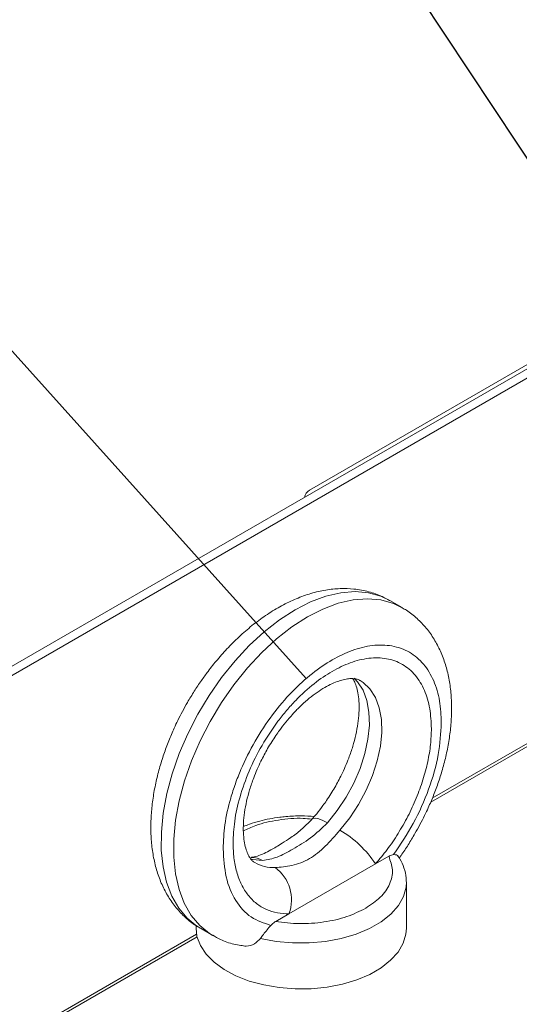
# Model space of a CAD drawing. Header units: inches. Extents: x -14936 to 8431, y -4781 to -2980.
# Tile 14 of 26: x -10113 to -10056, y -4018 to -3907. Entities that reach past the tile are written whole.
import ezdxf

# ---------------------------------------------------------------- set-up
doc = ezdxf.new("R2010")
doc.units = ezdxf.units.IN
doc.header["$MEASUREMENT"] = 0
doc.layers.add('尺寸线', color=7, linetype='Continuous')

msp = doc.modelspace()

# ---------------------------------------------------------------- linework, layer by layer
at = {"color": 7, "linetype": 'Continuous', "lineweight": 15}
for p, q in [((-10053.3189, -3945.0603), (-10249.889, -4058.5098)), ((-10080.0137, -3959.9741), (-10053.7601, -3944.8057)), ((-10017.4927, -3967.0413), (-10066.3319, -3995.2286)), ((-10017.7728, -3966.8797), (-10066.1492, -3994.7999)), ((-10069.5607, -3973.2566), (-10070.9608, -3972.4486)), ((-10072.5675, -4002.2177), (-10071.0659, -4001.3511)), ((-10072.5675, -4002.2177), (-10082.3319, -4007.8532)), ((-10069.0699, -4009.4832), (-10069.0699, -4004.3089)), ((-10083.8335, -4008.7198), (-10082.3319, -4007.8532)), ((-10092.8299, -4009.1871), (-10092.8299, -4009.4832)), ((-10092.3391, -4009.49), (-10090.939, -4010.2981)), ((-10092.7711, -4010.1646), (-10212.5566, -4079.2982)), ((-10092.7105, -4010.4528), (-10212.2766, -4079.4598))]:
    msp.add_line(p, q, dxfattribs=at)
at = {"color": 8, "linetype": 'Continuous', "lineweight": 15}
msp.add_line((-10248.305, -4058.6662), (-10052.3884, -3945.5939), dxfattribs=at)
at = {"color": 8, "linetype": 'Continuous', "lineweight": 15, "flags": 128}
for points in [[(-10092.3391, -4009.49), (-10092.6948, -4009.2706), (-10093.817, -4008.3599), (-10094.7753, -4007.215), (-10095.5568, -4005.8512), (-10096.1509, -4004.2869), (-10096.5497, -4002.5432), (-10096.7478, -4000.6436), (-10096.7425, -3998.6137), (-10096.5338, -3996.4808), (-10096.1247, -3994.2737), (-10095.5206, -3992.022), (-10094.7296, -3989.7562), (-10093.7624, -3987.5067), (-10092.6321, -3985.3038), (-10091.3538, -3983.1773), (-10089.9447, -3981.1557), (-10088.424, -3979.2663), (-10086.812, -3977.5346), (-10085.1304, -3975.9839), (-10083.402, -3974.635), (-10081.6499, -3973.5062), (-10079.8979, -3972.6127), (-10078.1694, -3971.9664), (-10076.4879, -3971.5761), (-10074.8758, -3971.4471), (-10073.3551, -3971.581), (-10071.9461, -3971.9762), (-10070.9608, -3972.4486)], [(-10090.9541, -4010.2893), (-10091.2947, -4010.0786), (-10092.4169, -4009.168), (-10093.3752, -4008.023), (-10094.1567, -4006.6592), (-10094.7508, -4005.0949), (-10095.1496, -4003.3513), (-10095.3477, -4001.4517), (-10095.3424, -3999.4217), (-10095.1338, -3997.2888), (-10094.7246, -3995.0817), (-10094.1205, -3992.83), (-10093.3295, -3990.5642), (-10092.3623, -3988.3147), (-10091.232, -3986.1118), (-10089.9537, -3983.9853), (-10088.5447, -3981.9637), (-10087.0239, -3980.0744), (-10085.4119, -3978.3427), (-10083.7303, -3976.7919), (-10082.0019, -3975.4431), (-10080.2498, -3974.3143), (-10078.4978, -3973.4207), (-10076.7693, -3972.7744), (-10075.0878, -3972.3842), (-10073.4758, -3972.2551), (-10071.955, -3972.3891), (-10070.546, -3972.7842), (-10069.5466, -3973.2648)], [(-10077.9882, -3997.5875), (-10076.8736, -3996.1936), (-10075.8717, -3994.6765), (-10075.0061, -3993.0718), (-10074.2972, -3991.4176), (-10073.7618, -3989.7528), (-10073.4124, -3988.1167), (-10073.2574, -3986.5479), (-10073.3004, -3985.0834), (-10073.5404, -3983.7578), (-10073.9717, -3982.6023), (-10074.5841, -3981.6442), (-10074.9832, -3981.219)], [(-10074.3132, -3981.487), (-10073.9632, -3981.7141), (-10073.1841, -3982.4522), (-10072.5716, -3983.4103), (-10072.1403, -3984.5659), (-10071.9004, -3985.8915), (-10071.8574, -3987.356), (-10072.0124, -3988.9248), (-10072.3617, -3990.5609), (-10072.8971, -3992.2257), (-10073.606, -3993.8799), (-10074.4716, -3995.4845), (-10075.4736, -3997.0017), (-10076.5882, -3998.3956)], [(-10079.7385, -3997.1753), (-10079.6108, -3997.0909), (-10079.3382, -3997.0615), (-10078.9669, -3997.137), (-10078.5111, -3997.3146), (-10077.9882, -3997.5875)], [(-10086.6379, -4001.6544), (-10086.4262, -4001.7068), (-10085.3116, -4001.8141)], [(-10069.0705, -4004.2356), (-10069.1034, -4004.8241), (-10069.391, -4005.8923), (-10069.9658, -4006.9211), (-10070.8136, -4007.8849), (-10071.9134, -4008.7599), (-10073.2378, -4009.5243), (-10074.7538, -4010.159), (-10076.4239, -4010.6483), (-10078.2064, -4010.9801), (-10080.0572, -4011.146), (-10081.9301, -4011.142), (-10083.7787, -4010.9682), (-10085.557, -4010.6288)]]:
    msp.add_lwpolyline(points, dxfattribs=at)
at = {"color": 7, "linetype": 'Continuous', "lineweight": 15, "flags": 128}
msp.add_lwpolyline([(-10092.8299, -4009.4832), (-10092.7232, -4010.3998), (-10092.3428, -4011.4263), (-10091.6953, -4012.4073), (-10090.796, -4013.3197), (-10089.6659, -4014.1422), (-10088.3315, -4014.8555), (-10086.824, -4015.4428), (-10085.1789, -4015.8905), (-10083.4347, -4016.188), (-10081.6322, -4016.3283), (-10079.8137, -4016.3082), (-10078.0219, -4016.1281), (-10076.2987, -4015.7923), (-10074.6845, -4015.3086), (-10073.2171, -4014.6883), (-10071.931, -4013.9461), (-10070.8563, -4013.0992), (-10070.0182, -4012.1676), (-10069.4363, -4011.173), (-10069.1243, -4010.1389), (-10069.0699, -4009.4832)], dxfattribs=at)
at = {"color": 7, "linetype": 'Continuous', "lineweight": 15}
for centre, radius, start, end in [((-10079.2962, -3961.0947), 1.3306, 122.63085, 167.300109), ((-10082.6583, -4008.8068), 12.0516, 33.143734, 59.75648), ((-10086.5297, -4006.2668), 4.4876, 339.297812, 54.307351)]:
    msp.add_arc(centre, radius, start, end, dxfattribs=at)
at = {"color": 8, "linetype": 'Continuous', "lineweight": 15}
for centre, radius, start, end in [((-10086.569, -4003.9352), 2.4658, 59.339157, 90.393572), ((-10084.0741, -3998.3454), 4.2799, 240.462832, 272.177774)]:
    msp.add_arc(centre, radius, start, end, dxfattribs=at)
at = {"color": 7, "linetype": 'Continuous', "lineweight": 15}
for points, knots in [([(-10070.9558, -3972.484), (-10071.2421, -3972.3165), (-10071.9895, -3971.8791), (-10073.3501, -3971.4226), (-10074.9427, -3971.1234), (-10076.5746, -3971.0746), (-10078.2018, -3971.2433), (-10079.8591, -3971.6299), (-10081.5226, -3972.2264), (-10083.1687, -3973.0193), (-10084.7754, -3973.9894), (-10086.3239, -3975.1147), (-10087.7953, -3976.3684), (-10089.1629, -3977.711), (-10090.3869, -3979.077), (-10091.3958, -3980.3389), (-10092.2625, -3981.5319), (-10093.0437, -3982.697), (-10093.5427, -3983.5372), (-10093.794, -3983.9604)], [0, 0, 0, 0, 0.04013873, 0.10477899, 0.17237613, 0.23498292, 0.29918945, 0.36478365, 0.43124285, 0.49794059, 0.56432074, 0.62992341, 0.69444134, 0.75723781, 0.81657044, 0.86964775, 0.90942955, 0.95438131, 1, 1, 1, 1]), ([(-10068.1057, -3998.7862), (-10067.7296, -3998.1055), (-10067.1996, -3997.1463), (-10066.5144, -3995.6862), (-10065.9749, -3994.4232), (-10065.4141, -3992.9058), (-10064.9182, -3991.31), (-10064.5053, -3989.6452), (-10064.1961, -3987.945), (-10064.0056, -3986.2329), (-10063.9461, -3984.5293), (-10064.0277, -3982.8534), (-10064.2595, -3981.2239), (-10064.6487, -3979.6603), (-10065.2004, -3978.1819), (-10065.9179, -3976.8099), (-10066.799, -3975.5594), (-10067.8523, -3974.4673), (-10068.7804, -3973.7004), (-10069.3921, -3973.3783), (-10069.5557, -3973.2921)], [0, 0, 0, 0, 0.07217193, 0.10169015, 0.15052006, 0.20102286, 0.25501223, 0.31114317, 0.36891128, 0.42792836, 0.48793005, 0.548709, 0.61000263, 0.6715329, 0.73302227, 0.7942625, 0.85523027, 0.91616594, 0.97757798, 1, 1, 1, 1]), ([(-10089.7703, -4000.5042), (-10089.7305, -3999.6135), (-10089.6486, -3997.7786), (-10089.08, -3995.2595), (-10088.4087, -3993.1617), (-10087.5616, -3990.9994), (-10086.2237, -3988.3238), (-10084.2534, -3985.3386), (-10082.0453, -3982.743), (-10079.7491, -3980.6553), (-10077.4496, -3979.0847), (-10075.1505, -3978.0011), (-10073.2534, -3977.5366), (-10071.7724, -3977.4608), (-10070.3234, -3977.6019), (-10068.6757, -3978.1965), (-10067.0736, -3979.5472), (-10065.9368, -3981.4413), (-10065.2514, -3983.6977), (-10065.169, -3985.4379), (-10065.129, -3986.2826)], [0, 0, 0, 0, 0.05824833, 0.11998573, 0.15218304, 0.18437251, 0.25004124, 0.31570999, 0.38001415, 0.44175159, 0.5, 0.55824841, 0.61998586, 0.65218299, 0.68437258, 0.75004132, 0.81571006, 0.88001427, 0.94175167, 1, 1, 1, 1]), ([(-10088.6502, -3999.8578), (-10088.6139, -3999.0479), (-10088.5391, -3997.3795), (-10087.9159, -3994.609), (-10086.8825, -3991.6942), (-10085.426, -3988.785), (-10083.9281, -3986.5155), (-10082.6108, -3984.8667), (-10081.2645, -3983.3815), (-10079.5398, -3981.8131), (-10077.4497, -3980.3855), (-10075.3593, -3979.4005), (-10073.2718, -3978.8888), (-10071.2645, -3978.9313), (-10069.4733, -3979.5775), (-10068.257, -3980.606), (-10067.4869, -3981.6828), (-10066.8767, -3982.8855), (-10066.3598, -3984.579), (-10066.2853, -3986.1611), (-10066.2491, -3986.9291)], [0, 0, 0, 0, 0.05824836, 0.11998589, 0.18428998, 0.24995871, 0.3156275, 0.34781665, 0.38001416, 0.44175159, 0.5, 0.55824842, 0.61998586, 0.68428994, 0.74995873, 0.81562746, 0.84781664, 0.88001411, 0.94175164, 1, 1, 1, 1]), ([(-10084.7422, -3989.1846), (-10084.4393, -3988.6838), (-10084.0126, -3987.9782), (-10083.3164, -3986.9953), (-10082.6983, -3986.1902), (-10081.9335, -3985.2999), (-10081.1139, -3984.4512), (-10080.2512, -3983.6663), (-10079.373, -3982.9743), (-10078.504, -3982.3933), (-10077.6682, -3981.9337), (-10076.8883, -3981.5986), (-10076.185, -3981.3841), (-10075.5759, -3981.2803), (-10075.0712, -3981.2676), (-10074.6705, -3981.3352), (-10074.4465, -3981.3986), (-10074.337, -3981.482), (-10074.3144, -3981.4992)], [0, 0, 0, 0, 0.08434332, 0.11883911, 0.17565841, 0.2340446, 0.29589624, 0.35944721, 0.42393597, 0.48879759, 0.55372477, 0.6186749, 0.68394677, 0.75017446, 0.81873145, 0.8924777, 0.97776872, 1, 1, 1, 1]), ([(-10075.1298, -3981.2805), (-10075.0552, -3981.4037), (-10074.8967, -3981.6655), (-10074.6712, -3982.2862), (-10074.4944, -3983.0896), (-10074.4012, -3984.0518), (-10074.4095, -3985.1454), (-10074.5299, -3986.344), (-10074.7645, -3987.6093), (-10075.111, -3988.9186), (-10075.5227, -3990.1276), (-10075.962, -3991.2051), (-10076.4717, -3992.3187), (-10076.8968, -3993.0893), (-10077.1576, -3993.562)], [0, 0, 0, 0, 0.07909119, 0.16809112, 0.25612272, 0.34393623, 0.43200903, 0.5203485, 0.60833842, 0.69436436, 0.78164784, 0.8447991, 0.90480193, 1, 1, 1, 1]), ([(-10093.794, -3983.9604), (-10094.1701, -3984.6412), (-10094.7001, -3985.6003), (-10095.3853, -3987.0604), (-10095.9249, -3988.3234), (-10096.4856, -3989.8408), (-10096.9815, -3991.4367), (-10097.3945, -3993.1015), (-10097.7036, -3994.8016), (-10097.8941, -3996.5138), (-10097.9537, -3998.2173), (-10097.872, -3999.8932), (-10097.6402, -4001.5227), (-10097.251, -4003.0864), (-10096.6994, -4004.5648), (-10095.9819, -4005.9367), (-10095.1007, -4007.1872), (-10094.0474, -4008.2793), (-10093.1201, -4009.0457), (-10092.5091, -4009.3676), (-10092.3463, -4009.4533)], [0, 0, 0, 0, 0.07217926, 0.10170053, 0.15053549, 0.20104366, 0.25503842, 0.31117535, 0.36894945, 0.42797264, 0.4879803, 0.54876577, 0.61006574, 0.67160238, 0.73309817, 0.79434456, 0.8553188, 0.91626046, 0.97767903, 1, 1, 1, 1]), ([(-10065.129, -3986.2826), (-10065.1973, -3987.4599), (-10065.3358, -3989.8501), (-10066.4631, -3993.7694), (-10068.1698, -3997.6688), (-10069.7462, -4000.0098), (-10070.5227, -4001.1628)], [0, 0, 0, 0, 0.24625962, 0.50000013, 0.75374059, 1, 1, 1, 1]), ([(-10066.2491, -3986.9291), (-10066.2689, -3987.5232), (-10066.309, -3988.7293), (-10066.6379, -3990.6813), (-10067.1727, -3992.7177), (-10067.9269, -3994.7908), (-10068.8745, -3996.8355), (-10069.9878, -3998.787), (-10071.2176, -4000.6068), (-10072.122, -4001.6861), (-10072.5675, -4002.2177)], [0, 0, 0, 0, 0.12070091, 0.24501282, 0.37185466, 0.4999999, 0.62814551, 0.75498731, 0.87929917, 1, 1, 1, 1]), ([(-10086.1843, -4002.0562), (-10086.2802, -4001.9979), (-10086.4562, -4001.8908), (-10086.7269, -4001.5659), (-10086.9921, -4001.1024), (-10087.2284, -4000.4631), (-10087.4054, -3999.6564), (-10087.4985, -3998.6951), (-10087.4903, -3997.6012), (-10087.3698, -3996.4026), (-10087.1352, -3995.1374), (-10086.7887, -3993.828), (-10086.377, -3992.6191), (-10085.9377, -3991.5416), (-10085.4281, -3990.4279), (-10085.0029, -3989.6573), (-10084.7422, -3989.1846)], [0, 0, 0, 0, 0.09386046, 0.17240659, 0.24763265, 0.32034436, 0.39226471, 0.46400687, 0.53596076, 0.60813272, 0.68001874, 0.750301, 0.82161015, 0.87320369, 0.92222499, 1, 1, 1, 1]), ([(-10077.1576, -3993.562), (-10077.4603, -3994.063), (-10077.8869, -3994.7689), (-10078.5837, -3995.7506), (-10079.1322, -3996.4734), (-10079.5616, -3996.9635), (-10079.7443, -3997.172)], [0, 0, 0, 0, 0.38736723, 0.54579861, 0.80675574, 1, 1, 1, 1]), ([(-10079.4624, -3996.8435), (-10079.9578, -3996.8149), (-10081.0309, -3996.753), (-10082.3469, -3996.82), (-10083.5334, -3996.9486), (-10084.5287, -3997.1074), (-10085.6692, -3997.3699), (-10086.6652, -3997.6625), (-10087.2484, -3997.903), (-10087.4754, -3997.9966)], [0, 0, 0, 0, 0.17739335, 0.38429539, 0.46854609, 0.60756217, 0.75064435, 0.90294316, 1, 1, 1, 1]), ([(-10079.7423, -3997.1795), (-10080.1374, -3997.5804), (-10080.8878, -3998.3416), (-10082.0566, -3999.2021), (-10083.0153, -3999.8384), (-10083.7983, -4000.3093), (-10084.4737, -4000.6909), (-10085.1968, -4001.063), (-10085.9811, -4001.3917), (-10086.3576, -4001.4423), (-10086.5583, -4001.4693)], [0, 0, 0, 0, 0.1574009, 0.29894469, 0.41549382, 0.50055254, 0.58335365, 0.6979133, 0.83890425, 1, 1, 1, 1]), ([(-10085.3116, -4001.8141), (-10084.7639, -4001.728), (-10083.6714, -4001.5561), (-10081.9407, -4000.5748), (-10079.8667, -3999.3606), (-10078.6144, -3998.1786), (-10077.9882, -3997.5875)], [0, 0, 0, 0, 0.25050204, 0.49974561, 0.74985405, 1, 1, 1, 1]), ([(-10076.5882, -3998.3956), (-10077.135, -3999.0324), (-10078.2286, -4000.306), (-10079.9585, -4001.7188), (-10082.0332, -4002.5016), (-10083.2844, -4002.5819), (-10083.9115, -4002.6222)], [0, 0, 0, 0, 0.25014602, 0.50025439, 0.74949788, 1, 1, 1, 1]), ([(-10069.8819, -4001.5382), (-10069.8127, -4001.4438), (-10069.4596, -4000.9618), (-10068.8578, -4000.0478), (-10068.3577, -3999.2088), (-10068.1057, -3998.7862)], [0, 0, 0, 0, 0.10782837, 0.55063111, 1, 1, 1, 1]), ([(-10082.3319, -4007.8532), (-10082.7774, -4007.8358), (-10083.6817, -4007.8004), (-10084.9116, -4007.4003), (-10086.0248, -4006.7337), (-10086.9725, -4005.7828), (-10087.7266, -4004.5802), (-10088.2615, -4003.1612), (-10088.5904, -4001.5889), (-10088.6305, -4000.4291), (-10088.6502, -3999.8578)], [0, 0, 0, 0, 0.12070083, 0.2450127, 0.37185447, 0.50000008, 0.62814535, 0.75498715, 0.87929909, 1, 1, 1, 1]), ([(-10089.7703, -4000.5042), (-10089.7021, -4001.6027), (-10089.5636, -4003.833), (-10088.4363, -4006.4511), (-10086.7295, -4008.3804), (-10085.1531, -4008.9018), (-10084.3767, -4009.1586)], [0, 0, 0, 0, 0.24625962, 0.50000013, 0.75374062, 1, 1, 1, 1]), ([(-10071.0659, -4001.3511), (-10070.8792, -4001.8615), (-10070.4989, -4002.9012), (-10070.8669, -4004.506), (-10071.8811, -4006.0153), (-10073.0806, -4006.8214), (-10073.6695, -4007.2172)], [0, 0, 0, 0, 0.24547956, 0.49999994, 0.75451945, 1, 1, 1, 1]), ([(-10070.5227, -4001.1628), (-10070.6725, -4001.1938), (-10070.8509, -4001.2307), (-10071.0363, -4001.3346), (-10071.0659, -4001.3511)], [0, 0, 0, 0, 0.84043676, 1, 1, 1, 1]), ([(-10070.5227, -4001.1628), (-10070.3911, -4001.164), (-10070.1512, -4001.1661), (-10070.0601, -4001.2783), (-10070.0189, -4001.329)], [0, 0, 0, 0, 0.54826199, 1, 1, 1, 1]), ([(-10069.0987, -4004.2167), (-10069.094, -4004.0768), (-10069.0764, -4003.5493), (-10069.3176, -4002.676), (-10069.647, -4001.8496), (-10069.9488, -4001.4383), (-10070.0253, -4001.3341)], [0, 0, 0, 0, 0.13801834, 0.52047975, 0.8785596, 1, 1, 1, 1]), ([(-10073.6695, -4007.2172), (-10074.3552, -4007.5571), (-10075.7519, -4008.2494), (-10078.367, -4008.8347), (-10081.1477, -4009.0471), (-10082.9491, -4008.8276), (-10083.8335, -4008.7198)], [0, 0, 0, 0, 0.24548055, 0.500000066, 0.754520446, 1, 1, 1, 1]), ([(-10084.3767, -4009.1586), (-10084.2268, -4009.0166), (-10084.0485, -4008.8476), (-10083.863, -4008.7374), (-10083.8335, -4008.7198)], [0, 0, 0, 0, 0.84043676, 1, 1, 1, 1]), ([(-10085.557, -4010.6288), (-10085.448, -4010.4827), (-10085.2299, -4010.1904), (-10084.8126, -4009.655), (-10084.5223, -4009.3244), (-10084.3767, -4009.1586)], [0, 0, 0, 0, 0.33265637, 0.66540106, 1, 1, 1, 1]), ([(-10090.9462, -4010.2614), (-10090.6589, -4010.4282), (-10089.9101, -4010.863), (-10088.8297, -4011.2552), (-10088.0308, -4011.385), (-10087.7622, -4011.4286)], [0, 0, 0, 0, 0.292405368, 0.762090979, 1, 1, 1, 1]), ([(-10085.557, -4010.6288), (-10085.7687, -4010.8542), (-10086.1922, -4011.305), (-10087.0204, -4011.5657), (-10087.5556, -4011.4585), (-10087.7604, -4011.4175)], [0, 0, 0, 0, 0.38158416, 0.76338087, 1, 1, 1, 1])]:
    msp.add_open_spline(points, degree=3, knots=knots, dxfattribs=at)
at = {"color": 8, "linetype": 'Continuous', "lineweight": 15}
msp.add_open_spline([(-10087.4798, -3998.4814), (-10087.0311, -3998.2635), (-10085.8657, -3997.6976), (-10083.5287, -3997.214), (-10081.3314, -3996.9931), (-10080.0974, -3997.1249), (-10079.7822, -3997.1585)], degree=3, knots=[0, 0, 0, 0, 0.2108414, 0.54765052, 0.88445969, 1, 1, 1, 1], dxfattribs=at)
at = {"layer": '尺寸线', "color": 3}
for p, q in [((-10087.2294, -3874.5816), (-10036.7498, -3950.7605)), ((-10145.0002, -3909.2912), (-10080.4007, -3981.2817))]:
    msp.add_line(p, q, dxfattribs=at)

doc.saveas('drawing.dxf')
